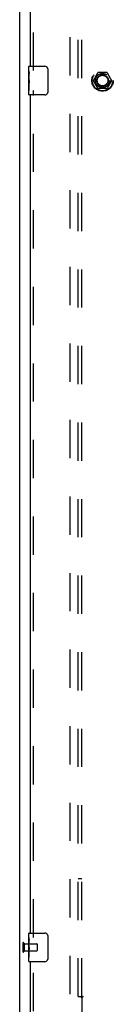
# Model space of a CAD drawing. Header units: inches. Extents: x 0 to 243, y 0 to 157.
# Tile 7 of 28: x 48.62 to 51.87, y 52.64 to 87. Entities that reach past the tile are written whole.
import ezdxf

# ---------------------------------------------------------------- set-up
doc = ezdxf.new("R2010")
doc.units = ezdxf.units.IN
doc.header["$LTSCALE"] = 13.357143
doc.header["$MEASUREMENT"] = 0
doc.linetypes.add('HIDDEN', pattern=[0.2, 0.1, -0.1])
doc.layers.get('0').update_dxf_attribs({"linetype": 'CONTINUOUS'})
for name, color, linetype in [('DEFAULT_2', 8, 'HIDDEN'), ('SLAVE_DOOR_ASSEMBLY', 7, 'CONTINUOUS'), ('SUBPANEL', 7, 'CONTINUOUS')]:
    doc.layers.add(name, color=color, linetype=linetype)

msp = doc.modelspace()

# ---------------------------------------------------------------- linework, layer by layer
at = {"color": 3, "linetype": 'Continuous'}
msp.add_line((48.625, 48.983), (48.625, 120.775), dxfattribs=at)
at = {"layer": 'DEFAULT_2', "color": 8, "linetype": 'HIDDEN'}
for p, q in [((50.375, 50.327), (50.375, 119.431)), ((51.182, 84.884), (51.337, 85.151)), ((51.337, 84.606), (51.182, 84.874)), ((51.654, 85.156), (51.345, 85.156)), ((51.663, 85.151), (51.817, 84.884)), ((51.817, 84.874), (51.663, 84.606)), ((51.654, 84.601), (51.345, 84.601)), ((48.729, 54.771), (48.729, 54.487)), ((48.772, 54.771), (48.772, 54.487)), ((48.772, 54.753), (49.219, 54.753)), ((49.229, 54.743), (49.229, 54.515)), ((48.772, 54.505), (49.219, 54.505))]:
    msp.add_line(p, q, dxfattribs=at)
for radius in [0.372, 0.356, 0.204, 0.183]:
    msp.add_circle((51.5, 84.879), radius, dxfattribs=at)
for centre, radius, start, end in [((51.191, 84.879), 0.01, 150.0117, 209.9873), ((51.345, 85.146), 0.01, 90.0113, 149.988), ((51.654, 85.146), 0.01, 30.0108, 89.9876), ((51.809, 84.879), 0.01, 330.0117, 29.9873), ((51.345, 84.611), 0.01, 210.0108, 269.9876), ((51.654, 84.611), 0.01, 270.0113, 329.988), ((48.75, 54.771), 0.0215, 0, 180), ((49.219, 54.743), 0.01, 0, 90), ((48.75, 54.487), 0.0215, 180, 360), ((49.219, 54.515), 0.01, 270, 360)]:
    msp.add_arc(centre, radius, start, end, dxfattribs=at)
at = {"layer": 'SLAVE_DOOR_ASSEMBLY', "color": 8, "linetype": 'HIDDEN'}
for p, q in [((49.104, 85.224), (49.104, 114.784)), ((49.104, 54.974), (49.104, 84.534)), ((49.104, 49.733), (49.104, 54.284))]:
    msp.add_line(p, q, dxfattribs=at)
at = {"layer": 'SLAVE_DOOR_ASSEMBLY', "color": 3, "linetype": 'Continuous'}
for p, q in [((49, 85.379), (49, 114.629)), ((49, 55.129), (49, 84.379)), ((49, 49.733), (49, 54.129))]:
    msp.add_line(p, q, dxfattribs=at)
at = {"layer": 'SLAVE_DOOR_ASSEMBLY', "color": 7, "linetype": 'Continuous'}
for p, q in [((48.94, 85.218), (48.94, 85.364)), ((48.94, 84.96), (48.94, 85.217)), ((48.955, 85.379), (49.495, 85.379)), ((49.595, 85.279), (49.595, 84.479)), ((48.945, 85.162), (48.94, 85.162)), ((48.94, 84.994), (48.947, 84.994)), ((48.94, 84.394), (48.94, 84.957)), ((48.941, 84.931), (48.94, 84.931)), ((48.947, 84.994), (48.947, 85.13)), ((48.94, 84.799), (48.946, 84.799)), ((48.94, 84.763), (48.947, 84.763)), ((48.94, 84.7), (48.947, 84.7)), ((48.94, 84.533), (48.947, 84.533)), ((48.947, 84.533), (48.947, 84.763)), ((49.495, 84.379), (48.955, 84.379)), ((48.94, 54.968), (48.94, 55.114)), ((48.955, 55.129), (49.495, 55.129)), ((49.595, 55.029), (49.595, 54.229)), ((48.94, 54.71), (48.94, 54.967)), ((48.945, 54.912), (48.94, 54.912)), ((48.94, 54.744), (48.947, 54.744)), ((48.94, 54.144), (48.94, 54.707)), ((48.941, 54.681), (48.94, 54.681)), ((48.947, 54.744), (48.947, 54.88)), ((48.94, 54.549), (48.946, 54.549)), ((48.94, 54.513), (48.947, 54.513)), ((48.94, 54.45), (48.947, 54.45)), ((48.947, 54.283), (48.947, 54.513)), ((48.94, 54.283), (48.947, 54.283)), ((49.495, 54.129), (48.955, 54.129))]:
    msp.add_line(p, q, dxfattribs=at)
for points in [[(48.94, 85.218), (48.94, 85.214), (48.94, 85.21), (48.941, 85.204), (48.942, 85.191)], [(49.588, 85.315), (49.59, 85.309), (49.592, 85.303), (49.593, 85.297), (49.594, 85.291), (49.594, 85.285), (49.595, 85.279)], [(48.94, 84.96), (48.94, 84.952), (48.94, 84.943), (48.941, 84.933)], [(48.941, 84.933), (48.944, 84.899), (48.945, 84.887), (48.946, 84.875), (48.946, 84.862), (48.947, 84.849), (48.947, 84.837), (48.947, 84.824), (48.946, 84.811), (48.946, 84.798), (48.945, 84.786), (48.944, 84.774)], [(48.942, 85.191), (48.943, 85.183), (48.944, 85.175), (48.945, 85.167)], [(48.945, 85.167), (48.946, 85.158), (48.946, 85.149), (48.947, 85.139), (48.947, 85.13)], [(49.595, 84.479), (49.594, 84.472), (49.594, 84.466), (49.593, 84.46), (49.592, 84.454), (49.59, 84.448), (49.588, 84.442)], [(49.588, 55.065), (49.59, 55.059), (49.592, 55.053), (49.593, 55.047), (49.594, 55.041), (49.594, 55.035), (49.595, 55.029)], [(48.94, 54.968), (48.94, 54.964), (48.94, 54.96), (48.941, 54.954), (48.942, 54.941)], [(48.94, 54.71), (48.94, 54.702), (48.94, 54.693), (48.941, 54.683)], [(48.941, 54.683), (48.944, 54.649), (48.945, 54.637), (48.946, 54.625), (48.946, 54.612), (48.947, 54.599), (48.947, 54.587), (48.947, 54.574), (48.946, 54.561), (48.946, 54.548), (48.945, 54.536), (48.944, 54.524)], [(48.942, 54.941), (48.943, 54.933), (48.944, 54.925), (48.945, 54.917)], [(48.945, 54.917), (48.946, 54.908), (48.946, 54.899), (48.947, 54.889), (48.947, 54.88)], [(49.595, 54.229), (49.594, 54.222), (49.594, 54.216), (49.593, 54.21), (49.592, 54.204), (49.59, 54.198), (49.588, 54.192)]]:
    msp.add_lwpolyline(points, dxfattribs=at)
for centre, radius, start, end in [((48.955, 85.364), 0.015, 90, 180), ((49.495, 85.279), 0.1, 21.1999, 90), ((48.955, 84.394), 0.015, 180, 270), ((49.495, 84.479), 0.1, 270, 338.7946), ((48.955, 55.114), 0.015, 90, 180), ((49.495, 55.029), 0.1, 21.1999, 90), ((48.955, 54.144), 0.015, 180, 270), ((49.495, 54.229), 0.1, 270, 338.7946)]:
    msp.add_arc(centre, radius, start, end, dxfattribs=at)
for centre in [(49.203, 84.795), (49.203, 54.545)]:
    msp.add_ellipse(centre, major_axis=(0.263, 0), ratio=0.432808, start_param=3.141593, end_param=3.321581, dxfattribs=at)
at = {"layer": 'SUBPANEL', "color": 8, "linetype": 'HIDDEN'}
for p, q in [((50.656, 52.91), (50.656, 116.847)), ((50.781, 52.91), (50.781, 116.847)), ((50.656, 57.035), (50.781, 57.035)), ((50.656, 52.91), (50.742, 52.91)), ((50.742, 52.91), (50.822, 52.91)), ((50.762, 52.893), (50.769, 52.886)), ((50.781, 52.874), (50.781, 51.285))]:
    msp.add_line(p, q, dxfattribs=at)
for points in [[(50.742, 52.91), (50.745, 52.908), (50.747, 52.907), (50.749, 52.905), (50.751, 52.903), (50.753, 52.902), (50.754, 52.9), (50.756, 52.899), (50.758, 52.897), (50.759, 52.896), (50.761, 52.894), (50.762, 52.893)], [(50.769, 52.886), (50.771, 52.884), (50.772, 52.883), (50.774, 52.881), (50.776, 52.879), (50.778, 52.877), (50.779, 52.876), (50.781, 52.874)], [(50.8, 52.887), (50.796, 52.885), (50.793, 52.883), (50.791, 52.882), (50.789, 52.88), (50.787, 52.879), (50.785, 52.877), (50.783, 52.876), (50.781, 52.874)], [(50.822, 52.91), (50.821, 52.908), (50.82, 52.906), (50.82, 52.905), (50.819, 52.903), (50.818, 52.902), (50.816, 52.9), (50.815, 52.898), (50.813, 52.897), (50.812, 52.895), (50.81, 52.894), (50.808, 52.893), (50.807, 52.891), (50.805, 52.89), (50.802, 52.889), (50.8, 52.887)]]:
    msp.add_lwpolyline(points, dxfattribs=at)
msp.add_circle((51.5, 84.879), 0.25, dxfattribs=at)

doc.saveas('drawing.dxf')
